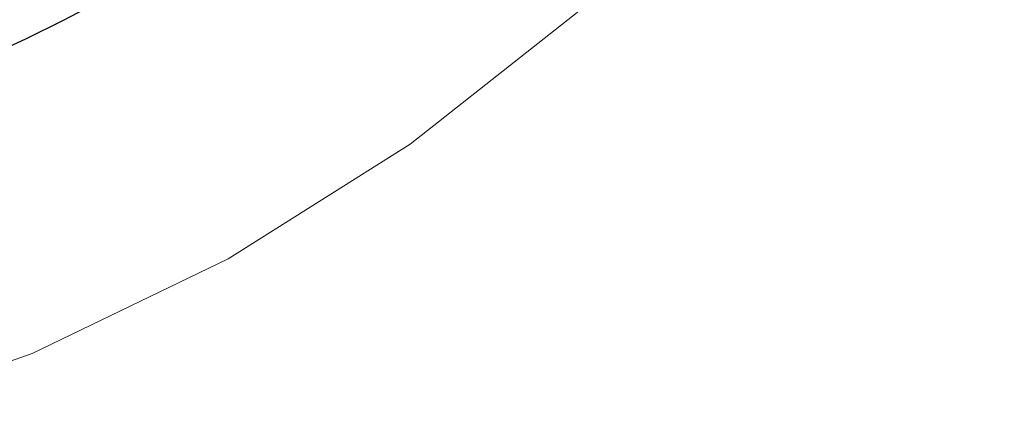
# Model space of a CAD drawing. Header units: inches. Extents: x 0 to 612, y 155 to 655.
# Tile 21 of 79: x 83.57 to 91.18, y 295.92 to 299.05. Entities that reach past the tile are written whole.
import ezdxf

# ---------------------------------------------------------------- set-up
doc = ezdxf.new("R2010")
doc.units = ezdxf.units.IN
doc.header["$MEASUREMENT"] = 0
doc.layers.add('Layer 1', color=7, linetype='Continuous')

# ---------------------------------------------------------------- blocks, each defined once
blk = doc.blocks.new('block 1615')
at = {"layer": 'Layer 1', "lineweight": 0}
for points in [[(83.8218, 299.333)], [(82.3989, 298.6797)]]:
    blk.add_lwpolyline(points, dxfattribs=at)
blk.add_open_spline([(83.8218, 299.333), (83.8218, 299.333), (82.3989, 298.6797), (82.3989, 298.6797), (82.3989, 298.6797), (83.8218, 299.333), (83.8218, 299.333)], degree=3, knots=[0, 0, 0, 0, 1, 1, 1, 2, 2, 2, 2], dxfattribs=at)
blk = doc.blocks.new('block 1606')
at = {"layer": 'Layer 1'}
blk.add_blockref('block 1615', (0, 0), dxfattribs=at)
blk = doc.blocks.new('block 1605')
at = {"layer": 'Layer 1'}
blk.add_blockref('block 1606', (0, 0), dxfattribs=at)
blk = doc.blocks.new('block 1711')
at = {"layer": 'Layer 1', "color": 7, "lineweight": 25}
blk.add_open_spline([(77.8296, 297.5977), (85.2031, 297.5977), (91.1802, 303.5156), (91.1802, 310.8145), (91.1802, 310.8145), (91.1802, 310.8145), (91.1802, 310.8145), (91.1802, 318.1143), (85.2031, 324.0312), (77.8296, 324.0312), (77.8296, 324.0312), (77.8296, 324.0312), (77.8296, 324.0312), (77.8296, 324.0312), (77.8296, 324.0312), (77.8296, 324.0312)], degree=3, knots=[0, 0, 0, 0, 1, 1, 1, 2, 2, 2, 3, 3, 3, 4, 4, 4, 5, 5, 5, 5], dxfattribs=at)
blk = doc.blocks.new('block 1710')
at = {"layer": 'Layer 1'}
blk.add_blockref('block 1711', (0, 0), dxfattribs=at)
blk = doc.blocks.new('block 1709')
at = {"layer": 'Layer 1'}
blk.add_blockref('block 1710', (0, 0), dxfattribs=at)
blk = doc.blocks.new('block 1792')
at = {"layer": 'Layer 1', "color": 7, "lineweight": 25}
blk.add_open_spline([(77.8296, 297.5977), (85.2031, 297.5977), (91.1802, 303.5156), (91.1802, 310.8145), (91.1802, 310.8145), (91.1802, 310.8145), (91.1802, 310.8145), (91.1802, 318.1143), (85.2031, 324.0312), (77.8296, 324.0312), (77.8296, 324.0312), (77.8296, 324.0312), (77.8296, 324.0312), (77.8296, 324.0312), (77.8296, 324.0312), (77.8296, 324.0312)], degree=3, knots=[0, 0, 0, 0, 1, 1, 1, 2, 2, 2, 3, 3, 3, 4, 4, 4, 5, 5, 5, 5], dxfattribs=at)
blk = doc.blocks.new('block 1791')
at = {"layer": 'Layer 1'}
blk.add_blockref('block 1792', (0, 0), dxfattribs=at)
blk = doc.blocks.new('block 1790')
at = {"layer": 'Layer 1'}
blk.add_blockref('block 1791', (0, 0), dxfattribs=at)
blk = doc.blocks.new('block 4104')
at = {"layer": 'Layer 1', "lineweight": 0}
for points in [[(87.8926, 299.1152)], [(86.5879, 298.0879)]]:
    blk.add_lwpolyline(points, dxfattribs=at)
blk.add_open_spline([(87.8926, 299.1152), (87.8926, 299.1152), (86.5879, 298.0879), (86.5879, 298.0879), (86.5879, 298.0879), (87.8926, 299.1152), (87.8926, 299.1152)], degree=3, knots=[0, 0, 0, 0, 1, 1, 1, 2, 2, 2, 2], dxfattribs=at)
blk = doc.blocks.new('block 4105')
at = {"layer": 'Layer 1', "lineweight": 0}
for points in [[(86.5879, 298.0879)], [(85.1812, 297.2012)]]:
    blk.add_lwpolyline(points, dxfattribs=at)
blk.add_open_spline([(86.5879, 298.0879), (86.5879, 298.0879), (85.1812, 297.2012), (85.1812, 297.2012), (85.1812, 297.2012), (86.5879, 298.0879), (86.5879, 298.0879)], degree=3, knots=[0, 0, 0, 0, 1, 1, 1, 2, 2, 2, 2], dxfattribs=at)
blk = doc.blocks.new('block 4106')
at = {"layer": 'Layer 1', "lineweight": 0}
for points in [[(85.1812, 297.2012)], [(83.6655, 296.4707)]]:
    blk.add_lwpolyline(points, dxfattribs=at)
blk.add_open_spline([(85.1812, 297.2012), (85.1812, 297.2012), (83.6655, 296.4707), (83.6655, 296.4707), (83.6655, 296.4707), (85.1812, 297.2012), (85.1812, 297.2012)], degree=3, knots=[0, 0, 0, 0, 1, 1, 1, 2, 2, 2, 2], dxfattribs=at)
blk = doc.blocks.new('block 4107')
at = {"layer": 'Layer 1', "lineweight": 0}
for points in [[(83.6655, 296.4707)], [(82.0894, 295.915)]]:
    blk.add_lwpolyline(points, dxfattribs=at)
blk.add_open_spline([(83.6655, 296.4707), (83.6655, 296.4707), (82.0894, 295.915), (82.0894, 295.915), (82.0894, 295.915), (83.6655, 296.4707), (83.6655, 296.4707)], degree=3, knots=[0, 0, 0, 0, 1, 1, 1, 2, 2, 2, 2], dxfattribs=at)
blk = doc.blocks.new('block 4103')
at = {"layer": 'Layer 1'}
for name in ['block 4104', 'block 4105', 'block 4106', 'block 4107']:
    blk.add_blockref(name, (0, 0), dxfattribs=at)
blk = doc.blocks.new('block 4102')
at = {"layer": 'Layer 1'}
blk.add_blockref('block 4103', (0, 0), dxfattribs=at)
blk = doc.blocks.new('block 921')
at = {"layer": 'Layer 1'}
for name in ['block 1709', 'block 1790', 'block 1605', 'block 4102']:
    blk.add_blockref(name, (0, 0), dxfattribs=at)
blk = doc.blocks.new('block 920')
at = {"layer": 'Layer 1'}
blk.add_blockref('block 921', (0, 0), dxfattribs=at)
blk = doc.blocks.new('block 2')
at = {"layer": 'Layer 1'}
blk.add_blockref('block 920', (0, 0), dxfattribs=at)

msp = doc.modelspace()

# ---------------------------------------------------------------- block references
at = {"layer": 'Layer 1'}
msp.add_blockref('block 2', (0, 0), dxfattribs=at)

doc.saveas('drawing.dxf')
